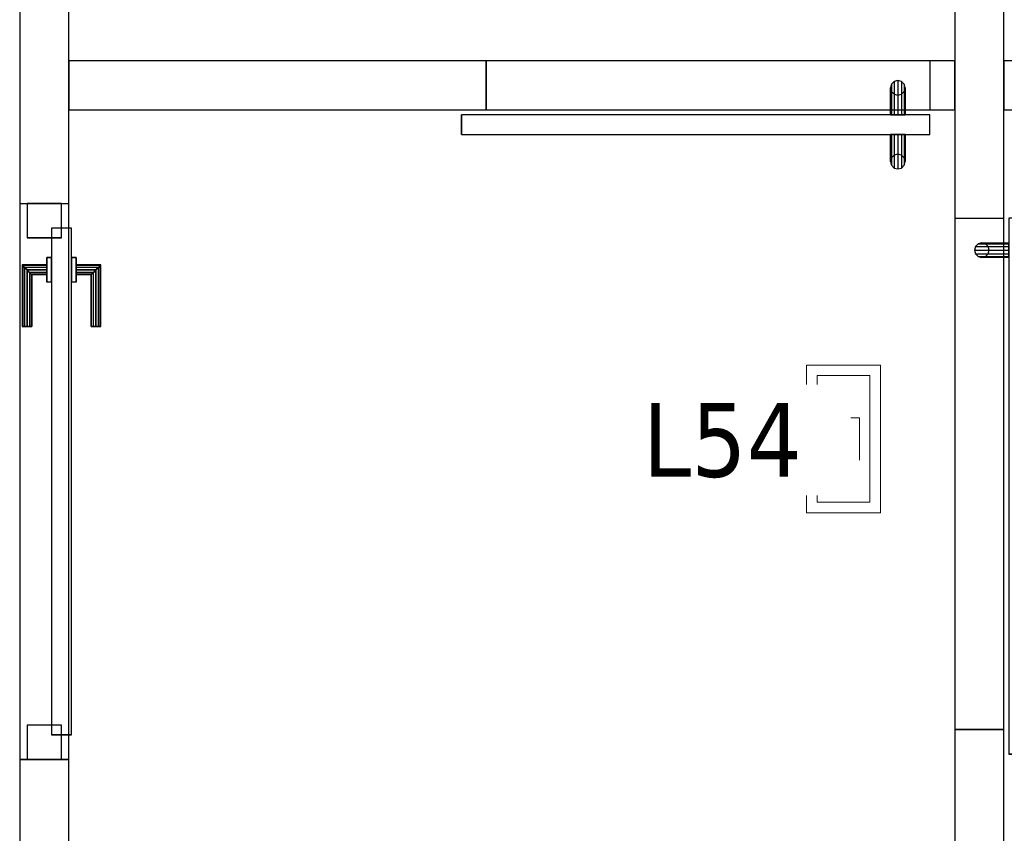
# Model space of a CAD drawing. Header units: metres. Extents: x 391.1 to 430.4, y 12.7 to 28.4.
# Tile 34 of 186: x 401.4 to 403.4, y 24.5 to 26.1. Entities that reach past the tile are written whole.
import ezdxf

# ---------------------------------------------------------------- set-up
doc = ezdxf.new("R2010")
doc.units = ezdxf.units.M
doc.layers.add('01_CARPINTERIA', color=5, linetype='Continuous', lineweight=25, true_color=0x0000ff)
for name, color, linetype, lineweight in [('A-DETL-GENF-OTLN', 7, 'Continuous', 18), ('A-GENM-____-OTLN', 7, 'Continuous', 18), ('A-WALL-____-MCUT', 7, 'Continuous', 25), ('A-WALL-____-OTLN', 7, 'Continuous', 25), ('E-LITE-____-IDEN', 7, 'Continuous', 30)]:
    doc.layers.add(name, color=color, linetype=linetype, lineweight=lineweight)
doc.styles.add('Tahoma_4', font='tahoma.ttf', dxfattribs={"height": 0.15})

# ---------------------------------------------------------------- blocks, each defined once
blk = doc.blocks.new('Family - Envans PB-155461-02_ENLLUMENAT_P0')
at = {"layer": 'A-WALL-____-MCUT', "color": 253, "true_color": 0xaaaaaa}
for p, q in [((2.49, 0.1), (0, 0.1)), ((2.49, 0), (2.49, 0.1)), ((3.6199, 0.1), (3.6199, 0)), ((6.1231, 0.1), (3.6199, 0.1)), ((0, 0), (2.49, 0)), ((3.6199, 0), (6.1231, 0))]:
    blk.add_line(p, q, dxfattribs=at)
at = {"layer": 'A-WALL-____-OTLN', "color": 253, "true_color": 0xaaaaaa}
for p, q in [((6.1231, 0.1), (0, 0.1)), ((3.6199, 0.1), (2.49, 0.1)), ((2.49, 0.1), (2.49, 0)), ((3.6199, 0.1), (3.6199, 0)), ((0, 0), (6.1231, 0)), ((2.49, 0), (3.6199, 0))]:
    blk.add_line(p, q, dxfattribs=at)
at = {"layer": 'A-WALL-____-OTLN', "color": 253, "lineweight": 18, "true_color": 0xaaaaaa}
blk.add_line((-0.0009, 0), (6.1231, 0), dxfattribs=at)
blk = doc.blocks.new('Family - Vano de puerta PB-155463-02_ENLLUMENAT_P0')
at = {"layer": 'A-GENM-____-OTLN', "color": 253, "true_color": 0xaaaaaa}
for p, q in [((401.4564, 25.7607), (401.3564, 25.7607)), ((401.3564, 25.7607), (401.3564, 24.6308)), ((401.4564, 25.7607), (401.3564, 25.7607)), ((401.3564, 24.6308), (401.3564, 25.7607)), ((401.4564, 24.6308), (401.4564, 25.7607)), ((401.4564, 25.7607), (401.4564, 24.6308)), ((401.3564, 24.6308), (401.4564, 24.6308)), ((401.4564, 24.6308), (401.3564, 24.6308))]:
    blk.add_line(p, q, dxfattribs=at)
blk = doc.blocks.new('Family - Envans PB-155636-02_ENLLUMENAT_P0')
at = {"layer": 'A-WALL-____-MCUT', "color": 253, "true_color": 0xaaaaaa}
for p, q in [((2.551, 0.1), (0, 0.1)), ((2.551, 0), (2.551, 0.1)), ((3.59, 0.1), (3.59, 0)), ((5.9575, 0.1), (3.59, 0.1)), ((0, 0), (2.551, 0)), ((3.59, 0), (5.9575, 0))]:
    blk.add_line(p, q, dxfattribs=at)
at = {"layer": 'A-WALL-____-OTLN', "color": 253, "true_color": 0xaaaaaa}
for p, q in [((5.9575, 0.1), (0, 0.1)), ((3.59, 0.1), (2.551, 0.1)), ((2.551, 0.1), (2.551, 0)), ((3.59, 0.1), (3.59, 0)), ((0, 0), (5.9575, 0)), ((2.551, 0), (3.59, 0))]:
    blk.add_line(p, q, dxfattribs=at)
at = {"layer": 'A-WALL-____-OTLN', "color": 253, "lineweight": 18, "true_color": 0xaaaaaa}
blk.add_line((-0.0988, 0), (5.9375, 0), dxfattribs=at)
blk = doc.blocks.new('Family - Vano de puerta PB-155638-02_ENLLUMENAT_P0')
at = {"layer": 'A-GENM-____-OTLN', "color": 253, "true_color": 0xaaaaaa}
for p, q in [((403.3564, 25.7308), (403.2564, 25.7308)), ((403.2564, 25.7308), (403.2564, 24.6917)), ((403.3564, 25.7308), (403.2564, 25.7308)), ((403.2564, 24.6917), (403.2564, 25.7308)), ((403.3564, 24.6917), (403.3564, 25.7308)), ((403.3564, 25.7308), (403.3564, 24.6917)), ((403.2564, 24.6917), (403.3564, 24.6917)), ((403.3564, 24.6917), (403.2564, 24.6917))]:
    blk.add_line(p, q, dxfattribs=at)
blk = doc.blocks.new('Family - LONDR55-XX_ZZ-ARQ-CAA-M3D-Londres55-155649-02_ENLLUMENAT_P0')
at = {"layer": '01_CARPINTERIA', "color": 161, "true_color": 0xaaaaff}
for p, q in [((0.1263, 0.1487), (0.125, 0.15)), ((0.125, 0.15), (0.125, 0.1)), ((0.125, 0.15), (0.1263, 0.1487)), ((0.25, 0.15), (0.125, 0.15)), ((0.13, 0.145), (0.1263, 0.1487)), ((0.1263, 0.1487), (0.1263, 0.1)), ((0.1263, 0.1487), (0.1263, 0.1)), ((0.1263, 0.1487), (0.13, 0.145)), ((0.25, 0.1487), (0.1263, 0.1487)), ((0.25, 0.1487), (0.1263, 0.1487)), ((0.135, 0.14), (0.13, 0.145)), ((0.13, 0.145), (0.13, 0.1)), ((0.13, 0.145), (0.13, 0.1)), ((0.13, 0.145), (0.135, 0.14)), ((0.25, 0.145), (0.13, 0.145)), ((0.25, 0.145), (0.13, 0.145)), ((0.25, 0.1487), (0.25, 0.15)), ((0.25, 0.15), (0.25, 0.1487)), ((0.25, 0.145), (0.25, 0.1487)), ((0.25, 0.1487), (0.25, 0.145)), ((0.25, 0.145), (0.25, 0.14)), ((0.25, 0.14), (0.25, 0.145)), ((0.135, 0.1), (0.135, 0.14)), ((0.135, 0.14), (0.135, 0.1)), ((0.135, 0.14), (0.14, 0.135)), ((0.14, 0.135), (0.135, 0.14)), ((0.135, 0.14), (0.25, 0.14)), ((0.25, 0.14), (0.135, 0.14)), ((0.14, 0.135), (0.14, 0.1)), ((0.14, 0.135), (0.1437, 0.1313)), ((0.1437, 0.1313), (0.14, 0.135)), ((0.14, 0.135), (0.14, 0.1)), ((0.25, 0.135), (0.14, 0.135)), ((0.25, 0.135), (0.14, 0.135)), ((0.1437, 0.1313), (0.1437, 0.1)), ((0.1437, 0.1313), (0.145, 0.13)), ((0.145, 0.13), (0.1437, 0.1313)), ((0.1437, 0.1313), (0.1437, 0.1)), ((0.25, 0.1313), (0.1437, 0.1313)), ((0.25, 0.1313), (0.1437, 0.1313)), ((0.145, 0.13), (0.145, 0.1)), ((0.25, 0.13), (0.145, 0.13)), ((0.25, 0.14), (0.25, 0.135)), ((0.25, 0.135), (0.25, 0.14)), ((0.25, 0.135), (0.25, 0.1313)), ((0.25, 0.1313), (0.25, 0.135)), ((0.25, 0.1313), (0.25, 0.13)), ((0.25, 0.13), (0.25, 0.1313)), ((1.0799, 0.09), (0.05, 0.09)), ((0.05, 0.09), (0.05, 0.05)), ((1.0799, 0.09), (0.05, 0.09)), ((0.05, 0.09), (0.05, 0.05)), ((0.16, 0.1), (0.11, 0.1)), ((0.11, 0.1), (0.16, 0.1)), ((0.11, 0.1), (0.11, 0.09)), ((0.11, 0.09), (0.11, 0.1)), ((0.16, 0.09), (0.11, 0.09)), ((0.11, 0.09), (0.16, 0.09)), ((0.1263, 0.1), (0.125, 0.1)), ((0.125, 0.1), (0.1263, 0.1)), ((0.13, 0.1), (0.1263, 0.1)), ((0.1263, 0.1), (0.13, 0.1)), ((0.135, 0.1), (0.13, 0.1)), ((0.13, 0.1), (0.135, 0.1)), ((0.14, 0.1), (0.135, 0.1)), ((0.135, 0.1), (0.14, 0.1)), ((0.14, 0.1), (0.1437, 0.1)), ((0.1437, 0.1), (0.14, 0.1)), ((0.1437, 0.1), (0.145, 0.1)), ((0.145, 0.1), (0.1437, 0.1)), ((0.16, 0.1), (0.16, 0.09)), ((0.16, 0.1), (0.16, 0.09)), ((1.0799, 0.05), (1.0799, 0.09)), ((1.0799, 0.09), (1.0799, 0.05)), ((0.07, 0.07), (0, 0.07)), ((0, 0.07), (0, 0)), ((0.07, 0.07), (0, 0.07)), ((0, 0.07), (0, 0)), ((0.07, 0), (0.07, 0.07)), ((0.07, 0.07), (0.07, 0)), ((1.1299, 0.07), (1.0599, 0.07)), ((1.0599, 0.07), (1.0599, 0)), ((1.1299, 0.07), (1.0599, 0.07)), ((1.0599, 0.07), (1.0599, 0)), ((1.1299, 0), (1.1299, 0.07)), ((1.1299, 0.07), (1.1299, 0)), ((0.05, 0.05), (1.0799, 0.05)), ((0.05, 0.05), (1.0799, 0.05)), ((0.11, 0.05), (0.16, 0.05)), ((0.16, 0.05), (0.11, 0.05)), ((0.11, 0.05), (0.11, 0.04)), ((0.11, 0.04), (0.11, 0.05)), ((0.16, 0.05), (0.16, 0.04)), ((0.16, 0.05), (0.16, 0.04)), ((0.11, 0.04), (0.16, 0.04)), ((0.16, 0.04), (0.11, 0.04)), ((0.1263, 0.04), (0.125, 0.04)), ((0.125, 0.04), (0.1263, 0.04)), ((0.125, 0.04), (0.125, -0.01)), ((0.13, 0.04), (0.1263, 0.04)), ((0.1263, 0.04), (0.13, 0.04)), ((0.1263, 0.04), (0.1263, -0.0087)), ((0.1263, 0.04), (0.1263, -0.0087)), ((0.13, 0.04), (0.135, 0.04)), ((0.135, 0.04), (0.13, 0.04)), ((0.13, 0.04), (0.13, -0.005)), ((0.13, 0.04), (0.13, -0.005)), ((0.135, 0.04), (0.14, 0.04)), ((0.14, 0.04), (0.135, 0.04)), ((0.135, 0), (0.135, 0.04)), ((0.135, 0.04), (0.135, 0)), ((0.14, 0.04), (0.1437, 0.04)), ((0.1437, 0.04), (0.14, 0.04)), ((0.14, 0.04), (0.14, 0.005)), ((0.14, 0.04), (0.14, 0.005)), ((0.1437, 0.04), (0.145, 0.04)), ((0.145, 0.04), (0.1437, 0.04)), ((0.1437, 0.04), (0.1437, 0.0087)), ((0.1437, 0.04), (0.1437, 0.0087)), ((0.145, 0.04), (0.145, 0.01)), ((0, 0), (0.07, 0)), ((0, 0), (0.07, 0)), ((0.13, -0.005), (0.135, 0)), ((0.135, 0), (0.13, -0.005)), ((0.14, 0.005), (0.135, 0)), ((0.135, 0), (0.14, 0.005)), ((0.25, 0), (0.135, 0)), ((0.135, 0), (0.25, 0)), ((0.1437, 0.0087), (0.14, 0.005)), ((0.14, 0.005), (0.1437, 0.0087)), ((0.14, 0.005), (0.25, 0.005)), ((0.14, 0.005), (0.25, 0.005)), ((0.145, 0.01), (0.1437, 0.0087)), ((0.1437, 0.0087), (0.145, 0.01)), ((0.1437, 0.0087), (0.25, 0.0087)), ((0.1437, 0.0087), (0.25, 0.0087)), ((0.145, 0.01), (0.25, 0.01)), ((0.25, 0.0087), (0.25, 0.01)), ((0.25, 0.01), (0.25, 0.0087)), ((0.25, 0.005), (0.25, 0.0087)), ((0.25, 0.0087), (0.25, 0.005)), ((0.25, 0.005), (0.25, 0)), ((0.25, 0), (0.25, 0.005)), ((0.25, 0), (0.25, -0.005)), ((0.25, -0.005), (0.25, 0)), ((1.0599, 0), (1.1299, 0)), ((1.0599, 0), (1.1299, 0)), ((0.125, -0.01), (0.1263, -0.0087)), ((0.1263, -0.0087), (0.125, -0.01)), ((0.125, -0.01), (0.25, -0.01)), ((0.1263, -0.0087), (0.13, -0.005)), ((0.13, -0.005), (0.1263, -0.0087)), ((0.1263, -0.0087), (0.25, -0.0087)), ((0.1263, -0.0087), (0.25, -0.0087)), ((0.13, -0.005), (0.25, -0.005)), ((0.13, -0.005), (0.25, -0.005)), ((0.25, -0.005), (0.25, -0.0087)), ((0.25, -0.0087), (0.25, -0.005)), ((0.25, -0.0087), (0.25, -0.01)), ((0.25, -0.01), (0.25, -0.0087))]:
    blk.add_line(p, q, dxfattribs=at)
blk = doc.blocks.new('Family - Porta PB-155650-02_ENLLUMENAT_P0')
blk.add_blockref('Family - LONDR55-XX_ZZ-ARQ-CAA-M3D-Londres55-155649-02_ENLLUMENAT_P0', (0, 0))
blk = doc.blocks.new('Family - Envans PB-155676-02_ENLLUMENAT_P0')
at = {"layer": 'A-WALL-____-MCUT', "color": 253, "true_color": 0xaaaaaa}
for p, q in [((0.46, 0.1), (0, 0.1)), ((0, 0.1), (0, 0)), ((0.46, 0), (0.46, 0.1)), ((0, 0), (0.46, 0))]:
    blk.add_line(p, q, dxfattribs=at)
at = {"layer": 'A-WALL-____-OTLN', "color": 253, "true_color": 0xaaaaaa}
for p, q in [((0.46, 0.1), (0, 0.1)), ((0, 0.1), (0, 0)), ((0.46, 0), (0.46, 0.1)), ((0, 0), (0.46, 0))]:
    blk.add_line(p, q, dxfattribs=at)
at = {"layer": 'A-WALL-____-OTLN', "color": 253, "lineweight": 18, "true_color": 0xaaaaaa}
blk.add_line((0, 0), (0.46, 0), dxfattribs=at)
blk = doc.blocks.new('Family - Envans PB-155684-02_ENLLUMENAT_P0')
at = {"layer": 'A-WALL-____-MCUT', "color": 253, "true_color": 0xaaaaaa}
for p, q in [((0.8477, 0.1), (0, 0.1)), ((0, 0.1), (0, 0)), ((0.8477, 0), (0.8477, 0.1)), ((1.7493, 0.1), (1.7493, 0)), ((1.8, 0.1), (1.7493, 0.1)), ((1.8, 0), (1.8, 0.1)), ((0, 0), (0.8477, 0)), ((1.7493, 0), (1.8, 0))]:
    blk.add_line(p, q, dxfattribs=at)
at = {"layer": 'A-WALL-____-OTLN', "color": 253, "true_color": 0xaaaaaa}
for p, q in [((1.8, 0.1), (0, 0.1)), ((0, 0.1), (0, 0)), ((1.7493, 0.1), (0.8477, 0.1)), ((0.8477, 0.1), (0.8477, 0)), ((1.7493, 0.1), (1.7493, 0)), ((1.8, 0), (1.8, 0.1)), ((0, 0), (1.8, 0)), ((0.8477, 0), (1.7493, 0))]:
    blk.add_line(p, q, dxfattribs=at)
at = {"layer": 'A-WALL-____-OTLN', "color": 253, "lineweight": 18, "true_color": 0xaaaaaa}
blk.add_line((0, 0), (1.8, 0), dxfattribs=at)
blk = doc.blocks.new('Family - Vano de puerta PB-155686-02_ENLLUMENAT_P0')
at = {"layer": 'A-GENM-____-OTLN', "color": 253, "true_color": 0xaaaaaa}
for p, q in [((403.2058, 26.0508), (402.3041, 26.0508)), ((402.3041, 26.0508), (402.3041, 25.9508)), ((402.3041, 26.0508), (403.2058, 26.0508)), ((402.3041, 25.9508), (402.3041, 26.0508)), ((403.2058, 25.9508), (403.2058, 26.0508)), ((403.2058, 25.9508), (403.2058, 26.0508)), ((402.3041, 25.9508), (403.2058, 25.9508)), ((403.2058, 25.9508), (402.3041, 25.9508))]:
    blk.add_line(p, q, dxfattribs=at)
blk = doc.blocks.new('Family - LONDR55-XX_ZZ-ARQ-CAA-M3D-Londres55-155818-02_ENLLUMENAT_P0')
at = {"layer": '01_CARPINTERIA', "color": 161, "true_color": 0xaaaaff}
for p, q in [((0.052, 0.2125), (0.05, 0.205)), ((0.052, 0.2125), (0.05, 0.205)), ((0.05, 0.205), (0.052, 0.1975)), ((0.05, 0.15), (0.05, 0.205)), ((0.05, 0.205), (0.052, 0.1975)), ((0.0575, 0.218), (0.052, 0.2125)), ((0.0575, 0.218), (0.052, 0.2125)), ((0.052, 0.15), (0.052, 0.2125)), ((0.065, 0.22), (0.0575, 0.218)), ((0.065, 0.22), (0.0575, 0.218)), ((0.0575, 0.15), (0.0575, 0.218)), ((0.0725, 0.218), (0.065, 0.22)), ((0.0725, 0.218), (0.065, 0.22)), ((0.065, 0.15), (0.065, 0.22)), ((0.078, 0.2125), (0.0725, 0.218)), ((0.078, 0.2125), (0.0725, 0.218)), ((0.0725, 0.15), (0.0725, 0.218)), ((0.08, 0.205), (0.078, 0.2125)), ((0.08, 0.205), (0.078, 0.2125)), ((0.078, 0.15), (0.078, 0.2125)), ((0.078, 0.1975), (0.08, 0.205)), ((0.078, 0.1975), (0.08, 0.205)), ((0.08, 0.205), (0.08, 0.15)), ((0.052, 0.1975), (0.0575, 0.192)), ((0.052, 0.15), (0.052, 0.1975)), ((0.052, 0.1975), (0.0575, 0.192)), ((0.0575, 0.192), (0.065, 0.19)), ((0.0575, 0.15), (0.0575, 0.192)), ((0.0575, 0.192), (0.065, 0.19)), ((0.065, 0.19), (0.0725, 0.192)), ((0.065, 0.19), (0.0725, 0.192)), ((0.065, 0.15), (0.065, 0.19)), ((0.0725, 0.192), (0.078, 0.1975)), ((0.0725, 0.192), (0.078, 0.1975)), ((0.0725, 0.15), (0.0725, 0.192)), ((0.078, 0.15), (0.078, 0.1975)), ((0.9516, 0.15), (0, 0.15)), ((0, 0.15), (0, 0.11)), ((0.9516, 0.15), (0, 0.15)), ((0, 0.15), (0, 0.11)), ((0.052, 0.15), (0.05, 0.15)), ((0.05, 0.15), (0.052, 0.15)), ((0.0575, 0.15), (0.052, 0.15)), ((0.052, 0.15), (0.0575, 0.15)), ((0.065, 0.15), (0.0575, 0.15)), ((0.0575, 0.15), (0.065, 0.15)), ((0.0725, 0.15), (0.065, 0.15)), ((0.065, 0.15), (0.0725, 0.15)), ((0.078, 0.15), (0.0725, 0.15)), ((0.0725, 0.15), (0.078, 0.15)), ((0.078, 0.15), (0.08, 0.15)), ((0.08, 0.15), (0.078, 0.15)), ((0.9516, 0.11), (0.9516, 0.15)), ((0.9516, 0.15), (0.9516, 0.11)), ((0, 0.11), (0.9516, 0.11)), ((0, 0.11), (0.9516, 0.11)), ((0.05, 0.055), (0.05, 0.11)), ((0.052, 0.11), (0.05, 0.11)), ((0.05, 0.11), (0.052, 0.11)), ((0.052, 0.0475), (0.052, 0.11)), ((0.052, 0.0625), (0.052, 0.11)), ((0.0575, 0.11), (0.052, 0.11)), ((0.052, 0.11), (0.0575, 0.11)), ((0.0575, 0.042), (0.0575, 0.11)), ((0.0575, 0.068), (0.0575, 0.11)), ((0.065, 0.11), (0.0575, 0.11)), ((0.0575, 0.11), (0.065, 0.11)), ((0.065, 0.04), (0.065, 0.11)), ((0.065, 0.07), (0.065, 0.11)), ((0.0725, 0.11), (0.065, 0.11)), ((0.065, 0.11), (0.0725, 0.11)), ((0.0725, 0.042), (0.0725, 0.11)), ((0.0725, 0.068), (0.0725, 0.11)), ((0.078, 0.11), (0.0725, 0.11)), ((0.0725, 0.11), (0.078, 0.11)), ((0.078, 0.0475), (0.078, 0.11)), ((0.078, 0.0625), (0.078, 0.11)), ((0.078, 0.11), (0.08, 0.11)), ((0.08, 0.11), (0.078, 0.11)), ((0.08, 0.11), (0.08, 0.055)), ((0.052, 0.0625), (0.05, 0.055)), ((0.052, 0.0625), (0.05, 0.055)), ((0.0575, 0.068), (0.052, 0.0625)), ((0.0575, 0.068), (0.052, 0.0625)), ((0.065, 0.07), (0.0575, 0.068)), ((0.065, 0.07), (0.0575, 0.068)), ((0.0725, 0.068), (0.065, 0.07)), ((0.0725, 0.068), (0.065, 0.07)), ((0.078, 0.0625), (0.0725, 0.068)), ((0.078, 0.0625), (0.0725, 0.068)), ((0.08, 0.055), (0.078, 0.0625)), ((0.08, 0.055), (0.078, 0.0625)), ((0.05, 0.055), (0.052, 0.0475)), ((0.05, 0.055), (0.052, 0.0475)), ((0.052, 0.0475), (0.0575, 0.042)), ((0.052, 0.0475), (0.0575, 0.042)), ((0.0575, 0.042), (0.065, 0.04)), ((0.0575, 0.042), (0.065, 0.04)), ((0.065, 0.04), (0.0725, 0.042)), ((0.065, 0.04), (0.0725, 0.042)), ((0.0725, 0.042), (0.078, 0.0475)), ((0.0725, 0.042), (0.078, 0.0475)), ((0.078, 0.0475), (0.08, 0.055)), ((0.078, 0.0475), (0.08, 0.055))]:
    blk.add_line(p, q, dxfattribs=at)
blk = doc.blocks.new('Family - Porta PB-155819-02_ENLLUMENAT_P0')
blk.add_blockref('Family - LONDR55-XX_ZZ-ARQ-CAA-M3D-Londres55-155818-02_ENLLUMENAT_P0', (0, 0))
blk = doc.blocks.new('Family - LONDR55-XX_ZZ-ARQ-CAA-M3D-Londres55-155827-02_ENLLUMENAT_P0')
at = {"layer": '01_CARPINTERIA', "color": 161, "true_color": 0xaaaaff}
for p, q in [((0.052, 0.2125), (0.05, 0.205)), ((0.052, 0.2125), (0.05, 0.205)), ((0.05, 0.205), (0.052, 0.1975)), ((0.05, 0.15), (0.05, 0.205)), ((0.05, 0.205), (0.052, 0.1975)), ((0.0575, 0.218), (0.052, 0.2125)), ((0.0575, 0.218), (0.052, 0.2125)), ((0.052, 0.15), (0.052, 0.2125)), ((0.065, 0.22), (0.0575, 0.218)), ((0.065, 0.22), (0.0575, 0.218)), ((0.0575, 0.15), (0.0575, 0.218)), ((0.0725, 0.218), (0.065, 0.22)), ((0.0725, 0.218), (0.065, 0.22)), ((0.065, 0.15), (0.065, 0.22)), ((0.078, 0.2125), (0.0725, 0.218)), ((0.078, 0.2125), (0.0725, 0.218)), ((0.0725, 0.15), (0.0725, 0.218)), ((0.08, 0.205), (0.078, 0.2125)), ((0.08, 0.205), (0.078, 0.2125)), ((0.078, 0.15), (0.078, 0.2125)), ((0.078, 0.1975), (0.08, 0.205)), ((0.078, 0.1975), (0.08, 0.205)), ((0.08, 0.205), (0.08, 0.15)), ((0.052, 0.1975), (0.0575, 0.192)), ((0.052, 0.15), (0.052, 0.1975)), ((0.052, 0.1975), (0.0575, 0.192)), ((0.0575, 0.192), (0.065, 0.19)), ((0.0575, 0.15), (0.0575, 0.192)), ((0.0575, 0.192), (0.065, 0.19)), ((0.065, 0.19), (0.0725, 0.192)), ((0.065, 0.19), (0.0725, 0.192)), ((0.065, 0.15), (0.065, 0.19)), ((0.0725, 0.192), (0.078, 0.1975)), ((0.0725, 0.192), (0.078, 0.1975)), ((0.0725, 0.15), (0.0725, 0.192)), ((0.078, 0.15), (0.078, 0.1975)), ((1.089, 0.15), (0, 0.15)), ((0, 0.15), (0, 0.11)), ((1.089, 0.15), (0, 0.15)), ((0, 0.15), (0, 0.11)), ((0.052, 0.15), (0.05, 0.15)), ((0.05, 0.15), (0.052, 0.15)), ((0.0575, 0.15), (0.052, 0.15)), ((0.052, 0.15), (0.0575, 0.15)), ((0.065, 0.15), (0.0575, 0.15)), ((0.0575, 0.15), (0.065, 0.15)), ((0.0725, 0.15), (0.065, 0.15)), ((0.065, 0.15), (0.0725, 0.15)), ((0.078, 0.15), (0.0725, 0.15)), ((0.0725, 0.15), (0.078, 0.15)), ((0.078, 0.15), (0.08, 0.15)), ((0.08, 0.15), (0.078, 0.15)), ((1.089, 0.11), (1.089, 0.15)), ((1.089, 0.15), (1.089, 0.11)), ((0, 0.11), (1.089, 0.11)), ((0, 0.11), (1.089, 0.11)), ((0.05, 0.055), (0.05, 0.11)), ((0.052, 0.11), (0.05, 0.11)), ((0.05, 0.11), (0.052, 0.11)), ((0.052, 0.0475), (0.052, 0.11)), ((0.052, 0.0625), (0.052, 0.11)), ((0.0575, 0.11), (0.052, 0.11)), ((0.052, 0.11), (0.0575, 0.11)), ((0.0575, 0.042), (0.0575, 0.11)), ((0.0575, 0.068), (0.0575, 0.11)), ((0.065, 0.11), (0.0575, 0.11)), ((0.0575, 0.11), (0.065, 0.11)), ((0.065, 0.04), (0.065, 0.11)), ((0.065, 0.07), (0.065, 0.11)), ((0.0725, 0.11), (0.065, 0.11)), ((0.065, 0.11), (0.0725, 0.11)), ((0.0725, 0.042), (0.0725, 0.11)), ((0.0725, 0.068), (0.0725, 0.11)), ((0.078, 0.11), (0.0725, 0.11)), ((0.0725, 0.11), (0.078, 0.11)), ((0.078, 0.0475), (0.078, 0.11)), ((0.078, 0.0625), (0.078, 0.11)), ((0.078, 0.11), (0.08, 0.11)), ((0.08, 0.11), (0.078, 0.11)), ((0.08, 0.11), (0.08, 0.055)), ((0.052, 0.0625), (0.05, 0.055)), ((0.052, 0.0625), (0.05, 0.055)), ((0.0575, 0.068), (0.052, 0.0625)), ((0.0575, 0.068), (0.052, 0.0625)), ((0.065, 0.07), (0.0575, 0.068)), ((0.065, 0.07), (0.0575, 0.068)), ((0.0725, 0.068), (0.065, 0.07)), ((0.0725, 0.068), (0.065, 0.07)), ((0.078, 0.0625), (0.0725, 0.068)), ((0.078, 0.0625), (0.0725, 0.068)), ((0.08, 0.055), (0.078, 0.0625)), ((0.08, 0.055), (0.078, 0.0625)), ((0.05, 0.055), (0.052, 0.0475)), ((0.05, 0.055), (0.052, 0.0475)), ((0.052, 0.0475), (0.0575, 0.042)), ((0.052, 0.0475), (0.0575, 0.042)), ((0.0575, 0.042), (0.065, 0.04)), ((0.0575, 0.042), (0.065, 0.04)), ((0.065, 0.04), (0.0725, 0.042)), ((0.065, 0.04), (0.0725, 0.042)), ((0.0725, 0.042), (0.078, 0.0475)), ((0.0725, 0.042), (0.078, 0.0475)), ((0.078, 0.0475), (0.08, 0.055)), ((0.078, 0.0475), (0.08, 0.055))]:
    blk.add_line(p, q, dxfattribs=at)
blk = doc.blocks.new('Family - Porta PB-155828-02_ENLLUMENAT_P0')
blk.add_blockref('Family - LONDR55-XX_ZZ-ARQ-CAA-M3D-Londres55-155827-02_ENLLUMENAT_P0', (0, 0))
blk = doc.blocks.new('LONDR55-XX_ZZ-ARQ-CAA-M3D-Londres55_ifc-1-02_ENLLUMENAT_P0')
at = {"layer": '01_CARPINTERIA', "color": 253, "lineweight": 18, "true_color": 0xaaaaaa}
for name, p, rotation in [('Family - Porta PB-155819-02_ENLLUMENAT_P0', (403.2058, 26.0508), 180), ('Family - Porta PB-155650-02_ENLLUMENAT_P0', (401.3714, 25.7607), 270), ('Family - Porta PB-155828-02_ENLLUMENAT_P0', (403.2564, 25.7308), 270)]:
    blk.add_blockref(name, p, dxfattribs=dict(at, rotation=rotation))
at = {"layer": 'A-GENM-____-OTLN', "color": 253, "lineweight": 18, "true_color": 0xaaaaaa}
for name in ['Family - Vano de puerta PB-155686-02_ENLLUMENAT_P0', 'Family - Vano de puerta PB-155463-02_ENLLUMENAT_P0', 'Family - Vano de puerta PB-155638-02_ENLLUMENAT_P0']:
    blk.add_blockref(name, (0, 0), dxfattribs=at)
at = {"layer": 'A-WALL-____-OTLN', "color": 253, "lineweight": 18, "true_color": 0xaaaaaa, "rotation": 90}
for name, p in [('Family - Envans PB-155461-02_ENLLUMENAT_P0', (401.4564, 22.1408)), ('Family - Envans PB-155636-02_ENLLUMENAT_P0', (403.3564, 22.1408))]:
    blk.add_blockref(name, p, dxfattribs=at)
at = {"layer": 'A-WALL-____-OTLN', "color": 253, "lineweight": 18, "true_color": 0xaaaaaa}
for name, p in [('Family - Envans PB-155684-02_ENLLUMENAT_P0', (401.4564, 25.9508)), ('Family - Envans PB-155676-02_ENLLUMENAT_P0', (403.3564, 25.9508))]:
    blk.add_blockref(name, p, dxfattribs=at)
blk = doc.blocks.new('ZYR_06_03 Emer Sostre Rect - 02 Emergencia Superficie 02-829066-02_ENLLUMENAT_P0')
at = {"layer": 'A-DETL-GENF-OTLN', "color": 6, "true_color": 0xff00ff}
for p, q in [((-0.15, 0.075), (0.15, 0.075)), ((-0.15, -0.075), (-0.15, 0.075)), ((0.15, 0.075), (0.15, -0.075)), ((-0.1286, 0.0536), (0.1286, 0.0536)), ((-0.1286, -0.0536), (-0.1286, 0.0536)), ((0.1286, 0.0536), (0.1286, -0.0536)), ((-0.0429, 0.0321), (-0.0429, -0.0321)), ((-0.0429, 0.0321), (0.0429, 0.0321)), ((-0.0429, 0), (0.0429, 0)), ((-0.0429, -0.0321), (0.0429, -0.0321)), ((0.1286, -0.0536), (-0.1286, -0.0536)), ((0.15, -0.075), (-0.15, -0.075))]:
    blk.add_line(p, q, dxfattribs=at)

msp = doc.modelspace()

# ---------------------------------------------------------------- block references
at = {"lineweight": 5}
msp.add_blockref('LONDR55-XX_ZZ-ARQ-CAA-M3D-Londres55_ifc-1-02_ENLLUMENAT_P0', (0, 0), dxfattribs=at)
at = {"layer": 'A-DETL-GENF-OTLN', "color": 6, "true_color": 0xff00ff, "rotation": 269.9999999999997}
msp.add_blockref('ZYR_06_03 Emer Sostre Rect - 02 Emergencia Superficie 02-829066-02_ENLLUMENAT_P0', (403.0306, 25.2823), dxfattribs=at)

# ---------------------------------------------------------------- next in the draw order: texts
at = {"layer": 'E-LITE-____-IDEN', "insert": (402.6224, 25.3553), "char_height": 0.15, "width": 0.38481, "attachment_point": 1, "style": 'Tahoma_4', "bg_fill": 3, "box_fill_scale": 1.25, "bg_fill_color": 256, "bg_fill_true_color": 13158600, "bg_fill_transparency": 0}
msp.add_mtext('L54', dxfattribs=at)

doc.saveas('drawing.dxf')
